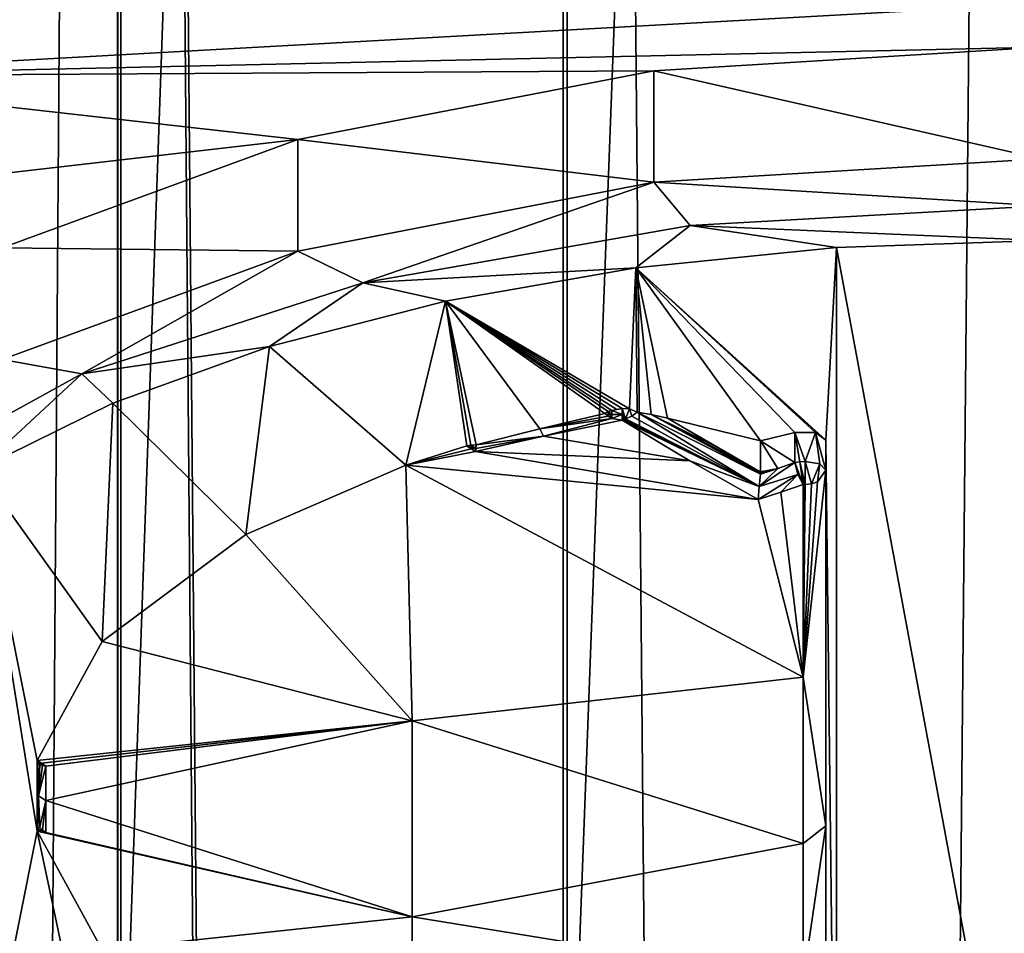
# Model space of a CAD drawing. Header units: millimetres. Extents: x -175 to 114, y -36 to 283.
# Tile 100 of 112: x -154.98 to -150.18, y 181.51 to 185.97. Entities that reach past the tile are written whole.
import ezdxf

# ---------------------------------------------------------------- set-up
doc = ezdxf.new("R2010")
doc.units = ezdxf.units.MM
doc.header["$LTSCALE"] = 65.185185
for name, color, linetype in [('1302', 7, 'CONTINUOUS'), ('1306', 7, 'CONTINUOUS'), ('1307', 7, 'CONTINUOUS'), ('1313', 7, 'CONTINUOUS'), ('1315', 7, 'CONTINUOUS'), ('1316', 7, 'CONTINUOUS'), ('1320', 7, 'CONTINUOUS'), ('1324', 7, 'CONTINUOUS'), ('1326', 7, 'CONTINUOUS'), ('1327', 7, 'CONTINUOUS'), ('1330', 7, 'CONTINUOUS'), ('1332', 7, 'CONTINUOUS'), ('1335', 7, 'CONTINUOUS'), ('1339', 7, 'CONTINUOUS'), ('1340', 7, 'CONTINUOUS'), ('1343', 7, 'CONTINUOUS'), ('1344', 7, 'CONTINUOUS'), ('1351', 7, 'CONTINUOUS'), ('1354', 7, 'CONTINUOUS'), ('1358', 7, 'CONTINUOUS'), ('1360', 7, 'CONTINUOUS'), ('1362', 7, 'CONTINUOUS')]:
    doc.layers.add(name, color=color, linetype=linetype)

msp = doc.modelspace()

# ---------------------------------------------------------------- linework, layer by layer
at = {"layer": '1302', "linetype": 'CONTINUOUS'}
for points in [[(-156.3673, 224, 98.8606), (-156.364, -27, 98.864), (-154.502, 224, 100.2931), (-156.3673, 224, 98.8606)], [(-154.5, -27, 84.7058), (-156.364, -27, 86.136), (-156.3506, 224, 86.1227), (-154.5, -27, 84.7058)], [(-156.364, -27, 98.864), (-154.5, -27, 100.2942), (-154.502, 224, 100.2931), (-156.364, -27, 98.864)], [(-154.4816, 224, 84.6952), (-154.5, -27, 84.7058), (-156.3506, 224, 86.1227), (-154.4816, 224, 84.6952)], [(-154.5, -27, 100.2942), (-152.3294, -27, 101.1933), (-154.502, 224, 100.2931), (-154.5, -27, 100.2942)], [(-154.502, 224, 100.2931), (-152.3294, -27, 101.1933), (-152.3294, 224, 101.1933), (-154.502, 224, 100.2931)], [(-152.3294, -27, 83.8067), (-154.5, -27, 84.7058), (-154.4816, 224, 84.6952), (-152.3294, -27, 83.8067)], [(-152.3066, 224, 83.8006), (-152.3294, -27, 83.8067), (-154.4816, 224, 84.6952), (-152.3066, 224, 83.8006)], [(-152.3294, -27, 101.1933), (-150, -27, 101.5), (-152.3294, 224, 101.1933), (-152.3294, -27, 101.1933)], [(-150, -27, 101.5), (-150, 224, 101.5), (-152.3294, 224, 101.1933), (-150, -27, 101.5)], [(-150, -27, 83.5), (-152.3294, -27, 83.8067), (-150, 224, 83.5), (-150, -27, 83.5)], [(-150, 224, 83.5), (-152.3294, -27, 83.8067), (-152.3066, 224, 83.8006), (-150, 224, 83.5)]]:
    msp.add_3dface(points, dxfattribs=at)
at = {"layer": '1306', "linetype": 'CONTINUOUS'}
for points in [[(-154.5001, 186.294, 223.8514), (-156.3506, 247.8261, 193.5952), (-156.364, 185.6895, 222.5552), (-154.5001, 186.294, 223.8514)], [(-156.3673, 242.4428, 182.0507), (-154.502, 241.8374, 180.7525), (-156.364, 180.3105, 211.0198), (-156.3673, 242.4428, 182.0507)], [(-156.364, 180.3105, 211.0198), (-154.502, 241.8374, 180.7525), (-154.5001, 179.706, 209.7236), (-156.364, 180.3105, 211.0198)], [(-154.502, 241.8374, 180.7525), (-152.3294, 241.457, 179.9366), (-154.5001, 179.706, 209.7236), (-154.502, 241.8374, 180.7525)], [(-154.5001, 179.706, 209.7236), (-152.3294, 241.457, 179.9366), (-152.3294, 179.326, 208.9087), (-154.5001, 179.706, 209.7236)], [(-152.3294, 241.457, 179.9366), (-150, 241.3273, 179.6586), (-152.3294, 179.326, 208.9087), (-152.3294, 241.457, 179.9366)], [(-150, 241.3273, 179.6586), (-150, 179.1964, 208.6307), (-152.3294, 179.326, 208.9087), (-150, 241.3273, 179.6586)]]:
    msp.add_3dface(points, dxfattribs=at)
at = {"layer": '1307', "linetype": 'CONTINUOUS'}
for points in [[(-145.4999, 186.294, 223.8514), (-154.5001, 186.294, 223.8514), (-156.364, 185.6895, 222.5552), (-145.4999, 186.294, 223.8514)], [(-145.4999, 186.294, 223.8514), (-156.364, 185.6895, 222.5552), (-150, 185.8315, 222.8598), (-145.4999, 186.294, 223.8514)], [(-150, 185.8315, 222.8598), (-156.364, 185.6895, 222.5552), (-151.8876, 185.7168, 222.6138), (-150, 185.8315, 222.8598)], [(-156.364, 185.6895, 222.5552), (-157.7942, 184.9018, 220.866), (-153.6223, 185.382, 221.8958), (-156.364, 185.6895, 222.5552)], [(-151.8876, 185.7168, 222.6138), (-156.364, 185.6895, 222.5552), (-153.6223, 185.382, 221.8958), (-151.8876, 185.7168, 222.6138)], [(-153.6223, 185.382, 221.8958), (-157.7942, 184.9018, 220.866), (-155.0635, 184.8543, 220.764), (-153.6223, 185.382, 221.8958)]]:
    msp.add_3dface(points, dxfattribs=at)
at = {"layer": '1313', "color": 7, "linetype": 'CONTINUOUS', "true_color": 0x858787}
for points in [[(-150, 185.2878, 223.1133), (-151.8876, 185.1731, 222.8674), (-150, 185.0584, 223.1234), (-150, 185.2878, 223.1133)], [(-151.8876, 185.1731, 222.8674), (-153.6223, 184.8383, 222.1494), (-153.3061, 184.684, 222.3205), (-151.8876, 185.1731, 222.8674)], [(-151.7113, 184.9631, 222.9192), (-151.8876, 185.1731, 222.8674), (-153.3061, 184.684, 222.3205), (-151.7113, 184.9631, 222.9192)], [(-150, 185.0584, 223.1234), (-151.8876, 185.1731, 222.8674), (-151.7113, 184.9631, 222.9192), (-150, 185.0584, 223.1234)], [(-150, 185.0584, 223.1234), (-151.7113, 184.9631, 222.9192), (-150, 184.8891, 222.9682), (-150, 185.0584, 223.1234)], [(-151.7113, 184.9631, 222.9192), (-153.3061, 184.684, 222.3205), (-151.9748, 184.7571, 222.6852), (-151.7113, 184.9631, 222.9192)], [(-150.9974, 184.856, 222.8974), (-151.7113, 184.9631, 222.9192), (-151.9748, 184.7571, 222.6852), (-150.9974, 184.856, 222.8974)], [(-150, 184.8891, 222.9682), (-151.7113, 184.9631, 222.9192), (-150.9974, 184.856, 222.8974), (-150, 184.8891, 222.9682)], [(-153.6223, 184.8383, 222.1494), (-155.0635, 184.3105, 221.0176), (-154.6755, 184.2399, 221.3682), (-153.6223, 184.8383, 222.1494)], [(-153.3061, 184.684, 222.3205), (-153.6223, 184.8383, 222.1494), (-154.6755, 184.2399, 221.3682), (-153.3061, 184.684, 222.3205)], [(-151.9748, 184.7571, 222.6852), (-153.3061, 184.684, 222.3205), (-152.9029, 184.5948, 222.3373), (-151.9748, 184.7571, 222.6852)], [(-153.3061, 184.684, 222.3205), (-154.6755, 184.2399, 221.3682), (-153.7598, 184.3731, 221.8618), (-153.3061, 184.684, 222.3205)], [(-152.9029, 184.5948, 222.3373), (-153.3061, 184.684, 222.3205), (-153.7598, 184.3731, 221.8618), (-152.9029, 184.5948, 222.3373)], [(-153.7598, 184.3731, 221.8618), (-154.6755, 184.2399, 221.3682), (-154.524, 184.0975, 221.2707), (-153.7598, 184.3731, 221.8618)], [(-154.6755, 184.2399, 221.3682), (-155.0635, 184.3105, 221.0176), (-155.7263, 183.6612, 220.127), (-154.6755, 184.2399, 221.3682)], [(-154.6755, 184.2399, 221.3682), (-155.7263, 183.6612, 220.127), (-155.1767, 183.7747, 220.5784), (-154.6755, 184.2399, 221.3682)], [(-154.524, 184.0975, 221.2707), (-154.6755, 184.2399, 221.3682), (-155.1767, 183.7747, 220.5784), (-154.524, 184.0975, 221.2707)]]:
    msp.add_3dface(points, dxfattribs=at)
at = {"layer": '1315', "color": 7, "linetype": 'CONTINUOUS', "true_color": 0x858787}
for points in [[(-152.7799, 183.8923, 220.8307), (-152.7988, 183.8887, 220.8229), (-152.7557, 183.8768, 220.8232), (-152.7799, 183.8923, 220.8307)], [(-152.7557, 183.8768, 220.8232), (-152.7988, 183.8887, 220.8229), (-152.7781, 183.8749, 220.8162), (-152.7557, 183.8768, 220.8232)], [(-152.7534, 183.894, 220.8342), (-152.7799, 183.8923, 220.8307), (-152.7557, 183.8768, 220.8232), (-152.7534, 183.894, 220.8342)], [(-152.7573, 183.8611, 220.8094), (-152.7557, 183.8768, 220.8232), (-152.7781, 183.8749, 220.8162), (-152.7573, 183.8611, 220.8094)]]:
    msp.add_3dface(points, dxfattribs=at)
at = {"layer": '1316', "color": 7, "linetype": 'CONTINUOUS', "true_color": 0x858787}
for points in [[(-152.1267, 184.0469, 221.1621), (-152.4427, 183.9725, 221.0027), (-152.1106, 184.0342, 221.1607), (-152.1267, 184.0469, 221.1621)], [(-152.1106, 184.0342, 221.1607), (-152.4427, 183.9725, 221.0027), (-152.0932, 184.0231, 221.1569), (-152.1106, 184.0342, 221.1607)], [(-152.0932, 184.0231, 221.1569), (-152.4427, 183.9725, 221.0027), (-152.4253, 183.936, 220.986), (-152.0932, 184.0231, 221.1569)], [(-152.4427, 183.9725, 221.0027), (-152.7534, 183.894, 220.8342), (-152.4253, 183.936, 220.986), (-152.4427, 183.9725, 221.0027)], [(-152.7557, 183.8768, 220.8232), (-152.7573, 183.8611, 220.8094), (-152.4253, 183.936, 220.986), (-152.7557, 183.8768, 220.8232)], [(-152.7534, 183.894, 220.8342), (-152.7557, 183.8768, 220.8232), (-152.4253, 183.936, 220.986), (-152.7534, 183.894, 220.8342)]]:
    msp.add_3dface(points, dxfattribs=at)
at = {"layer": '1320', "color": 7, "linetype": 'CONTINUOUS', "true_color": 0x858787}
for points in [[(-152.0058, 184.0702, 221.212), (-152.0428, 184.0708, 221.2133), (-152.0258, 184.0201, 221.1681), (-152.0058, 184.0702, 221.212)], [(-152.0258, 184.0201, 221.1681), (-152.0428, 184.0708, 221.2133), (-152.0343, 184.0171, 221.1648), (-152.0258, 184.0201, 221.1681)], [(-152.0343, 184.0171, 221.1648), (-152.0428, 184.0708, 221.2133), (-152.0428, 184.0426, 221.1872), (-152.0343, 184.0171, 221.1648)], [(-152.0428, 184.0145, 221.1609), (-152.0343, 184.0171, 221.1648), (-152.0428, 184.0426, 221.1872), (-152.0428, 184.0145, 221.1609)], [(-151.9955, 184.0345, 221.1752), (-152.0058, 184.0702, 221.212), (-152.0258, 184.0201, 221.1681), (-151.9955, 184.0345, 221.1752)], [(-151.9691, 184.0526, 221.1744), (-152.0058, 184.0702, 221.212), (-151.9955, 184.0345, 221.1752), (-151.9691, 184.0526, 221.1744)]]:
    msp.add_3dface(points, dxfattribs=at)
at = {"layer": '1324', "color": 7, "linetype": 'CONTINUOUS', "true_color": 0x858787}
for points in [[(-151.0902, 183.7145, 221.0099), (-151.1597, 182.7617, 219.9762), (-151.05, 183.7709, 220.9529), (-151.0902, 183.7145, 221.0099)], [(-151.05, 183.7709, 220.9529), (-151.1597, 182.7617, 219.9762), (-151.05, 182.0374, 218.7742), (-151.05, 183.7709, 220.9529)], [(-151.1202, 183.7037, 221.0207), (-151.1597, 182.7617, 219.9762), (-151.0902, 183.7145, 221.0099), (-151.1202, 183.7037, 221.0207)], [(-151.15, 183.7005, 221.0239), (-151.1597, 182.7617, 219.9762), (-151.1202, 183.7037, 221.0207), (-151.15, 183.7005, 221.0239)], [(-151.1597, 183.7008, 221.0236), (-151.1597, 182.7617, 219.9762), (-151.1548, 183.7006, 221.0239), (-151.1597, 183.7008, 221.0236)], [(-151.1548, 183.7006, 221.0239), (-151.1597, 182.7617, 219.9762), (-151.15, 183.7005, 221.0239), (-151.1548, 183.7006, 221.0239)], [(-151.1597, 182.7617, 219.9762), (-151.1597, 181.9522, 218.8256), (-151.05, 182.0374, 218.7742), (-151.1597, 182.7617, 219.9762)], [(-151.1597, 181.9522, 218.8256), (-151.1597, 181.2836, 217.5879), (-151.05, 182.0374, 218.7742), (-151.1597, 181.9522, 218.8256)], [(-151.05, 182.0374, 218.7742), (-151.1597, 181.2836, 217.5879), (-151.05, 181.3738, 217.5458), (-151.05, 182.0374, 218.7742)]]:
    msp.add_3dface(points, dxfattribs=at)
at = {"layer": '1326', "color": 7, "linetype": 'CONTINUOUS', "true_color": 0x858787}
for points in [[(-154.8801, 182.3372, 217.4958), (-154.8857, 182.1844, 217.168), (-154.8663, 182.3318, 217.51), (-154.8801, 182.3372, 217.4958)], [(-154.8663, 182.3318, 217.51), (-154.8857, 182.1844, 217.168), (-154.8505, 182.3289, 217.5235), (-154.8663, 182.3318, 217.51)], [(-154.8505, 182.3289, 217.5235), (-154.8857, 182.1844, 217.168), (-154.8505, 182.1608, 217.1789), (-154.8505, 182.3289, 217.5235)], [(-154.8857, 182.1844, 217.168), (-154.8801, 182.0314, 216.8399), (-154.8505, 182.1608, 217.1789), (-154.8857, 182.1844, 217.168)], [(-154.8505, 182.1608, 217.1789), (-154.8801, 182.0314, 216.8399), (-154.8663, 182.0171, 216.8349), (-154.8505, 182.1608, 217.1789)], [(-154.8505, 182.0048, 216.8285), (-154.8505, 182.1608, 217.1789), (-154.8663, 182.0171, 216.8349), (-154.8505, 182.0048, 216.8285)]]:
    msp.add_3dface(points, dxfattribs=at)
at = {"layer": '1327', "color": 7, "linetype": 'CONTINUOUS', "true_color": 0x858787}
for points in [[(-154.8663, 182.0171, 216.8349), (-154.8801, 182.0314, 216.8399), (-154.89, 182.0209, 216.8174), (-154.8663, 182.0171, 216.8349)], [(-154.892, 182.0122, 216.7987), (-154.8663, 182.0171, 216.8349), (-154.89, 182.0209, 216.8174), (-154.892, 182.0122, 216.7987)], [(-154.8663, 182.0171, 216.8349), (-154.892, 182.0122, 216.7987), (-154.8713, 182.0085, 216.8136), (-154.8663, 182.0171, 216.8349)], [(-154.8505, 182.0048, 216.8285), (-154.8663, 182.0171, 216.8349), (-154.8713, 182.0085, 216.8136), (-154.8505, 182.0048, 216.8285)]]:
    msp.add_3dface(points, dxfattribs=at)
at = {"layer": '1330', "color": 7, "linetype": 'CONTINUOUS', "true_color": 0x858787}
for points in [[(-151.9691, 184.0526, 221.1744), (-151.9955, 184.0345, 221.1752), (-151.3744, 183.6905, 220.9538), (-151.9691, 184.0526, 221.1744)], [(-151.9015, 184.0415, 221.1505), (-151.9691, 184.0526, 221.1744), (-151.3679, 183.7514, 220.9506), (-151.9015, 184.0415, 221.1505)], [(-151.3679, 183.7514, 220.9506), (-151.9691, 184.0526, 221.1744), (-151.3744, 183.6905, 220.9538), (-151.3679, 183.7514, 220.9506)], [(-152.0343, 184.0171, 221.1648), (-152.0428, 184.0145, 221.1609), (-151.3744, 183.6905, 220.9538), (-152.0343, 184.0171, 221.1648)], [(-151.3744, 183.6905, 220.9538), (-152.0428, 184.0145, 221.1609), (-151.7126, 183.8159, 221.0432), (-151.3744, 183.6905, 220.9538)], [(-152.0258, 184.0201, 221.1681), (-152.0343, 184.0171, 221.1648), (-151.3744, 183.6905, 220.9538), (-152.0258, 184.0201, 221.1681)], [(-151.9955, 184.0345, 221.1752), (-152.0258, 184.0201, 221.1681), (-151.3744, 183.6905, 220.9538), (-151.9955, 184.0345, 221.1752)], [(-151.8215, 184.0241, 221.1133), (-151.9015, 184.0415, 221.1505), (-151.5952, 183.8908, 221.0313), (-151.8215, 184.0241, 221.1133)], [(-151.5952, 183.8908, 221.0313), (-151.9015, 184.0415, 221.1505), (-151.3672, 183.7628, 220.9458), (-151.5952, 183.8908, 221.0313)], [(-151.3672, 183.7628, 220.9458), (-151.9015, 184.0415, 221.1505), (-151.3674, 183.7571, 220.9483), (-151.3672, 183.7628, 220.9458)], [(-151.3674, 183.7571, 220.9483), (-151.9015, 184.0415, 221.1505), (-151.3679, 183.7514, 220.9506), (-151.3674, 183.7571, 220.9483)], [(-151.3787, 183.6283, 220.9179), (-151.3744, 183.6905, 220.9538), (-151.7126, 183.8159, 221.0432), (-151.3787, 183.6283, 220.9179)]]:
    msp.add_3dface(points, dxfattribs=at)
at = {"layer": '1332', "color": 7, "linetype": 'CONTINUOUS', "true_color": 0x858787}
for points in [[(-151.2839, 183.7791, 220.9912), (-151.3744, 183.6905, 220.9538), (-151.2, 183.8075, 221.0314), (-151.2839, 183.7791, 220.9912)], [(-151.2, 183.8075, 221.0314), (-151.3744, 183.6905, 220.9538), (-151.1861, 183.7497, 221.0438), (-151.2, 183.8075, 221.0314)], [(-151.3679, 183.7514, 220.9506), (-151.3744, 183.6905, 220.9538), (-151.2839, 183.7791, 220.9912), (-151.3679, 183.7514, 220.9506)], [(-151.3744, 183.6905, 220.9538), (-151.3787, 183.6283, 220.9179), (-151.1861, 183.7497, 221.0438), (-151.3744, 183.6905, 220.9538)], [(-151.1861, 183.7497, 221.0438), (-151.3787, 183.6283, 220.9179), (-151.2691, 183.6639, 220.9711), (-151.1861, 183.7497, 221.0438)], [(-151.1597, 183.7008, 221.0236), (-151.1861, 183.7497, 221.0438), (-151.2691, 183.6639, 220.9711), (-151.1597, 183.7008, 221.0236)]]:
    msp.add_3dface(points, dxfattribs=at)
at = {"layer": '1335', "color": 7, "linetype": 'CONTINUOUS', "true_color": 0x858787}
for points in [[(-151.2, 183.8075, 221.0314), (-151.1597, 183.7008, 221.0236), (-151.1759, 183.8117, 221.0405), (-151.2, 183.8075, 221.0314)], [(-151.1597, 183.7008, 221.0236), (-151.2, 183.8075, 221.0314), (-151.1861, 183.7497, 221.0438), (-151.1597, 183.7008, 221.0236)], [(-151.1759, 183.8117, 221.0405), (-151.15, 183.7005, 221.0239), (-151.15, 183.8132, 221.0435), (-151.1759, 183.8117, 221.0405)], [(-151.1597, 183.7008, 221.0236), (-151.1548, 183.7006, 221.0239), (-151.1759, 183.8117, 221.0405), (-151.1597, 183.7008, 221.0236)], [(-151.1548, 183.7006, 221.0239), (-151.15, 183.7005, 221.0239), (-151.1759, 183.8117, 221.0405), (-151.1548, 183.7006, 221.0239)], [(-151.15, 183.7005, 221.0239), (-151.1202, 183.7037, 221.0207), (-151.15, 183.8132, 221.0435), (-151.15, 183.7005, 221.0239)], [(-151.15, 183.8132, 221.0435), (-151.1202, 183.7037, 221.0207), (-151.0793, 183.8008, 221.017), (-151.15, 183.8132, 221.0435)], [(-151.1202, 183.7037, 221.0207), (-151.0902, 183.7145, 221.0099), (-151.0793, 183.8008, 221.017), (-151.1202, 183.7037, 221.0207)], [(-151.0902, 183.7145, 221.0099), (-151.05, 183.7709, 220.9529), (-151.0793, 183.8008, 221.017), (-151.0902, 183.7145, 221.0099)]]:
    msp.add_3dface(points, dxfattribs=at)
at = {"layer": '1339', "color": 7, "linetype": 'CONTINUOUS', "true_color": 0x858787}
for points in [[(-151.8215, 184.0241, 221.1133), (-151.5952, 183.8908, 221.0313), (-151.3672, 183.7628, 220.9458), (-151.8215, 184.0241, 221.1133)], [(-151.8215, 184.0241, 221.1133), (-151.3672, 183.7628, 220.9458), (-151.3672, 183.9133, 220.8756), (-151.8215, 184.0241, 221.1133)]]:
    msp.add_3dface(points, dxfattribs=at)
at = {"layer": '1340', "color": 7, "linetype": 'CONTINUOUS', "true_color": 0x858787}
for points in [[(-151.05, 180.3046, 213.5195), (-151.05, 180.4512, 213.4512), (-151.05, 183.9175, 220.8846), (-151.05, 180.3046, 213.5195)], [(-151.05, 180.8594, 216.2479), (-151.05, 180.3046, 213.5195), (-151.05, 183.9175, 220.8846), (-151.05, 180.8594, 216.2479)], [(-151.05, 183.7709, 220.9529), (-151.05, 182.0374, 218.7742), (-151.05, 183.9175, 220.8846), (-151.05, 183.7709, 220.9529)], [(-151.05, 182.0374, 218.7742), (-151.05, 181.3738, 217.5458), (-151.05, 183.9175, 220.8846), (-151.05, 182.0374, 218.7742)], [(-151.05, 181.3738, 217.5458), (-151.05, 180.8594, 216.2479), (-151.05, 183.9175, 220.8846), (-151.05, 181.3738, 217.5458)]]:
    msp.add_3dface(points, dxfattribs=at)
at = {"layer": '1343', "color": 7, "linetype": 'CONTINUOUS', "true_color": 0x858787}
for points in [[(-150, 185.8315, 222.8598), (-151.8876, 185.7168, 222.6138), (-150, 185.2878, 223.1133), (-150, 185.8315, 222.8598)], [(-151.8876, 185.7168, 222.6138), (-153.6223, 185.382, 221.8958), (-151.8876, 185.1731, 222.8674), (-151.8876, 185.7168, 222.6138)], [(-151.8876, 185.7168, 222.6138), (-151.8876, 185.1731, 222.8674), (-150, 185.2878, 223.1133), (-151.8876, 185.7168, 222.6138)], [(-153.6223, 185.382, 221.8958), (-155.0635, 184.8543, 220.764), (-153.6223, 184.8383, 222.1494), (-153.6223, 185.382, 221.8958)], [(-153.6223, 185.382, 221.8958), (-153.6223, 184.8383, 222.1494), (-151.8876, 185.1731, 222.8674), (-153.6223, 185.382, 221.8958)], [(-155.0635, 184.8543, 220.764), (-155.0635, 184.3105, 221.0176), (-153.6223, 184.8383, 222.1494), (-155.0635, 184.8543, 220.764)]]:
    msp.add_3dface(points, dxfattribs=at)
at = {"layer": '1344', "color": 7, "linetype": 'CONTINUOUS', "true_color": 0x858787}
for points in [[(-150, 179.4796, 211.3675), (-150, 184.8891, 222.9682), (-150.9974, 184.856, 222.8974), (-150, 179.4796, 211.3675)], [(-150.9974, 184.856, 222.8974), (-151.9748, 184.7571, 222.6852), (-151.05, 183.9175, 220.8846), (-150.9974, 184.856, 222.8974)], [(-150.9973, 179.5126, 211.4384), (-150.9974, 184.856, 222.8974), (-151.05, 183.9175, 220.8846), (-150.9973, 179.5126, 211.4384)], [(-150, 179.4796, 211.3675), (-150.9974, 184.856, 222.8974), (-150.9973, 179.5126, 211.4384), (-150, 179.4796, 211.3675)], [(-151.9748, 184.7571, 222.6852), (-152.9029, 184.5948, 222.3373), (-152.0058, 184.0702, 221.212), (-151.9748, 184.7571, 222.6852)], [(-151.9748, 184.7571, 222.6852), (-152.0058, 184.0702, 221.212), (-151.9691, 184.0526, 221.1744), (-151.9748, 184.7571, 222.6852)], [(-151.9748, 184.7571, 222.6852), (-151.9691, 184.0526, 221.1744), (-151.9015, 184.0415, 221.1505), (-151.9748, 184.7571, 222.6852)], [(-151.9748, 184.7571, 222.6852), (-151.9015, 184.0415, 221.1505), (-151.8215, 184.0241, 221.1133), (-151.9748, 184.7571, 222.6852)], [(-151.9748, 184.7571, 222.6852), (-151.8215, 184.0241, 221.1133), (-151.3672, 183.9133, 220.8756), (-151.9748, 184.7571, 222.6852)], [(-151.9748, 184.7571, 222.6852), (-151.3672, 183.9133, 220.8756), (-151.2, 183.9541, 220.9631), (-151.9748, 184.7571, 222.6852)], [(-151.05, 183.9175, 220.8846), (-151.9748, 184.7571, 222.6852), (-151.1, 183.9541, 220.9631), (-151.05, 183.9175, 220.8846)], [(-151.1, 183.9541, 220.9631), (-151.9748, 184.7571, 222.6852), (-151.2, 183.9541, 220.9631), (-151.1, 183.9541, 220.9631)], [(-152.9029, 184.5948, 222.3373), (-153.7598, 184.3731, 221.8618), (-153.0959, 183.7943, 220.6205), (-152.9029, 184.5948, 222.3373)], [(-152.7988, 183.8887, 220.8229), (-152.9029, 184.5948, 222.3373), (-153.0959, 183.7943, 220.6205), (-152.7988, 183.8887, 220.8229)], [(-152.9029, 184.5948, 222.3373), (-152.7988, 183.8887, 220.8229), (-152.7799, 183.8923, 220.8307), (-152.9029, 184.5948, 222.3373)], [(-152.9029, 184.5948, 222.3373), (-152.7799, 183.8923, 220.8307), (-152.7534, 183.894, 220.8342), (-152.9029, 184.5948, 222.3373)], [(-152.9029, 184.5948, 222.3373), (-152.7534, 183.894, 220.8342), (-152.4427, 183.9725, 221.0027), (-152.9029, 184.5948, 222.3373)], [(-152.9029, 184.5948, 222.3373), (-152.4427, 183.9725, 221.0027), (-152.1267, 184.0469, 221.1621), (-152.9029, 184.5948, 222.3373)], [(-152.9029, 184.5948, 222.3373), (-152.1267, 184.0469, 221.1621), (-152.1101, 184.0558, 221.1812), (-152.9029, 184.5948, 222.3373)], [(-152.9029, 184.5948, 222.3373), (-152.0428, 184.0708, 221.2133), (-152.0058, 184.0702, 221.212), (-152.9029, 184.5948, 222.3373)], [(-152.0428, 184.0708, 221.2133), (-152.9029, 184.5948, 222.3373), (-152.068, 184.0658, 221.2028), (-152.0428, 184.0708, 221.2133)], [(-152.068, 184.0658, 221.2028), (-152.9029, 184.5948, 222.3373), (-152.0932, 184.0609, 221.1921), (-152.068, 184.0658, 221.2028)], [(-152.0932, 184.0609, 221.1921), (-152.9029, 184.5948, 222.3373), (-152.1101, 184.0558, 221.1812), (-152.0932, 184.0609, 221.1921)], [(-153.7598, 184.3731, 221.8618), (-154.524, 184.0975, 221.2707), (-153.8752, 183.4578, 219.8989), (-153.7598, 184.3731, 221.8618)], [(-153.0959, 183.7943, 220.6205), (-153.7598, 184.3731, 221.8618), (-153.8752, 183.4578, 219.8989), (-153.0959, 183.7943, 220.6205)], [(-154.524, 184.0975, 221.2707), (-155.1767, 183.7747, 220.5784), (-154.5756, 182.9358, 218.7794), (-154.524, 184.0975, 221.2707)], [(-153.8752, 183.4578, 219.8989), (-154.524, 184.0975, 221.2707), (-154.5756, 182.9358, 218.7794), (-153.8752, 183.4578, 219.8989)], [(-151.05, 180.4512, 213.4512), (-150.9973, 179.5126, 211.4384), (-151.05, 183.9175, 220.8846), (-151.05, 180.4512, 213.4512)], [(-155.1767, 183.7747, 220.5784), (-155.1767, 180.5939, 213.7573), (-154.892, 182.0122, 216.7987), (-155.1767, 183.7747, 220.5784)], [(-155.1767, 183.7747, 220.5784), (-154.892, 182.0122, 216.7987), (-154.892, 182.3565, 217.5371), (-155.1767, 183.7747, 220.5784)], [(-154.5756, 182.9358, 218.7794), (-155.1767, 183.7747, 220.5784), (-154.892, 182.3565, 217.5371), (-154.5756, 182.9358, 218.7794)], [(-154.892, 182.0122, 216.7987), (-154.89, 182.0209, 216.8174), (-154.892, 182.3565, 217.5371), (-154.892, 182.0122, 216.7987)], [(-154.892, 182.3565, 217.5371), (-154.89, 182.0209, 216.8174), (-154.89, 182.3478, 217.5184), (-154.892, 182.3565, 217.5371)], [(-154.8857, 182.1844, 217.168), (-154.8801, 182.3372, 217.4958), (-154.89, 182.3478, 217.5184), (-154.8857, 182.1844, 217.168)], [(-154.89, 182.0209, 216.8174), (-154.8857, 182.1844, 217.168), (-154.89, 182.3478, 217.5184), (-154.89, 182.0209, 216.8174)], [(-154.8801, 182.0314, 216.8399), (-154.8857, 182.1844, 217.168), (-154.89, 182.0209, 216.8174), (-154.8801, 182.0314, 216.8399)], [(-155.1767, 180.5939, 213.7573), (-154.524, 180.2711, 213.065), (-154.892, 182.0122, 216.7987), (-155.1767, 180.5939, 213.7573)], [(-154.892, 182.0122, 216.7987), (-154.524, 180.2711, 213.065), (-154.5756, 181.4329, 215.5563), (-154.892, 182.0122, 216.7987)]]:
    msp.add_3dface(points, dxfattribs=at)
at = {"layer": '1351', "color": 7, "linetype": 'CONTINUOUS', "true_color": 0x858787}
for points in [[(-152.1267, 184.0469, 221.1621), (-152.1106, 184.0342, 221.1607), (-152.1101, 184.0558, 221.1812), (-152.1267, 184.0469, 221.1621)], [(-152.1106, 184.0342, 221.1607), (-152.0932, 184.0231, 221.1569), (-152.1101, 184.0558, 221.1812), (-152.1106, 184.0342, 221.1607)], [(-152.0932, 184.0609, 221.1921), (-152.1101, 184.0558, 221.1812), (-152.0932, 184.042, 221.1745), (-152.0932, 184.0609, 221.1921)], [(-152.1101, 184.0558, 221.1812), (-152.0932, 184.0231, 221.1569), (-152.0932, 184.042, 221.1745), (-152.1101, 184.0558, 221.1812)]]:
    msp.add_3dface(points, dxfattribs=at)
at = {"layer": '1354', "color": 7, "linetype": 'CONTINUOUS', "true_color": 0x858787}
for points in [[(-151.2, 183.8075, 221.0314), (-151.1759, 183.8117, 221.0405), (-151.2, 183.9541, 220.9631), (-151.2, 183.8075, 221.0314)], [(-151.1759, 183.8117, 221.0405), (-151.15, 183.8132, 221.0435), (-151.2, 183.9541, 220.9631), (-151.1759, 183.8117, 221.0405)], [(-151.15, 183.8132, 221.0435), (-151.1, 183.9541, 220.9631), (-151.2, 183.9541, 220.9631), (-151.15, 183.8132, 221.0435)], [(-151.15, 183.8132, 221.0435), (-151.0793, 183.8008, 221.017), (-151.1, 183.9541, 220.9631), (-151.15, 183.8132, 221.0435)], [(-151.0793, 183.8008, 221.017), (-151.05, 183.7709, 220.9529), (-151.1, 183.9541, 220.9631), (-151.0793, 183.8008, 221.017)], [(-151.05, 183.7709, 220.9529), (-151.05, 183.9175, 220.8846), (-151.1, 183.9541, 220.9631), (-151.05, 183.7709, 220.9529)]]:
    msp.add_3dface(points, dxfattribs=at)
at = {"layer": '1358', "color": 7, "linetype": 'CONTINUOUS', "true_color": 0x858787}
for points in [[(-154.892, 182.3565, 217.5371), (-154.89, 182.3478, 217.5184), (-154.8713, 182.3427, 217.5303), (-154.892, 182.3565, 217.5371)], [(-154.8801, 182.3372, 217.4958), (-154.8663, 182.3318, 217.51), (-154.89, 182.3478, 217.5184), (-154.8801, 182.3372, 217.4958)], [(-154.8663, 182.3318, 217.51), (-154.8505, 182.3289, 217.5235), (-154.89, 182.3478, 217.5184), (-154.8663, 182.3318, 217.51)], [(-154.89, 182.3478, 217.5184), (-154.8505, 182.3289, 217.5235), (-154.8713, 182.3427, 217.5303), (-154.89, 182.3478, 217.5184)]]:
    msp.add_3dface(points, dxfattribs=at)
at = {"layer": '1360', "color": 7, "linetype": 'CONTINUOUS', "true_color": 0x858787}
for points in [[(-152.0428, 184.0426, 221.1872), (-152.0428, 184.0708, 221.2133), (-152.0932, 184.0609, 221.1921), (-152.0428, 184.0426, 221.1872)], [(-152.0428, 184.0708, 221.2133), (-152.068, 184.0658, 221.2028), (-152.0932, 184.0609, 221.1921), (-152.0428, 184.0708, 221.2133)], [(-152.0428, 184.0426, 221.1872), (-152.0932, 184.0609, 221.1921), (-152.0932, 184.042, 221.1745), (-152.0428, 184.0426, 221.1872)], [(-152.0932, 184.0231, 221.1569), (-152.0428, 184.0145, 221.1609), (-152.0428, 184.0426, 221.1872), (-152.0932, 184.0231, 221.1569)], [(-152.0932, 184.0231, 221.1569), (-152.0428, 184.0426, 221.1872), (-152.0932, 184.042, 221.1745), (-152.0932, 184.0231, 221.1569)], [(-152.0932, 184.0231, 221.1569), (-152.4253, 183.936, 220.986), (-152.0428, 184.0145, 221.1609), (-152.0932, 184.0231, 221.1569)], [(-152.0428, 184.0145, 221.1609), (-152.4253, 183.936, 220.986), (-151.7126, 183.8159, 221.0432), (-152.0428, 184.0145, 221.1609)], [(-152.4253, 183.936, 220.986), (-152.7573, 183.8611, 220.8094), (-151.7126, 183.8159, 221.0432), (-152.4253, 183.936, 220.986)], [(-152.7781, 183.8749, 220.8162), (-152.7988, 183.8887, 220.8229), (-153.0959, 183.7943, 220.6205), (-152.7781, 183.8749, 220.8162)], [(-152.7573, 183.8611, 220.8094), (-152.7781, 183.8749, 220.8162), (-153.0959, 183.7943, 220.6205), (-152.7573, 183.8611, 220.8094)], [(-151.3787, 183.6283, 220.9179), (-152.7573, 183.8611, 220.8094), (-153.0959, 183.7943, 220.6205), (-151.3787, 183.6283, 220.9179)], [(-152.7573, 183.8611, 220.8094), (-151.3787, 183.6283, 220.9179), (-151.7126, 183.8159, 221.0432), (-152.7573, 183.8611, 220.8094)], [(-153.0959, 183.7943, 220.6205), (-153.8752, 183.4578, 219.8989), (-153.0657, 182.5489, 219.1142), (-153.0959, 183.7943, 220.6205)], [(-151.1597, 182.7617, 219.9762), (-151.3787, 183.6283, 220.9179), (-153.0959, 183.7943, 220.6205), (-151.1597, 182.7617, 219.9762)], [(-151.1597, 182.7617, 219.9762), (-153.0959, 183.7943, 220.6205), (-153.0657, 182.5489, 219.1142), (-151.1597, 182.7617, 219.9762)], [(-151.3787, 183.6283, 220.9179), (-151.1597, 182.7617, 219.9762), (-151.2691, 183.6639, 220.9711), (-151.3787, 183.6283, 220.9179)], [(-151.1597, 182.7617, 219.9762), (-151.1597, 183.7008, 221.0236), (-151.2691, 183.6639, 220.9711), (-151.1597, 182.7617, 219.9762)], [(-153.8752, 183.4578, 219.8989), (-154.5756, 182.9358, 218.7794), (-153.0657, 182.5489, 219.1142), (-153.8752, 183.4578, 219.8989)], [(-154.5756, 182.9358, 218.7794), (-154.892, 182.3565, 217.5371), (-153.0657, 182.5489, 219.1142), (-154.5756, 182.9358, 218.7794)], [(-151.1597, 181.9522, 218.8256), (-151.1597, 182.7617, 219.9762), (-153.0657, 182.5489, 219.1142), (-151.1597, 181.9522, 218.8256)], [(-154.892, 182.3565, 217.5371), (-154.8713, 182.3427, 217.5303), (-153.0657, 182.5489, 219.1142), (-154.892, 182.3565, 217.5371)], [(-154.8713, 182.3427, 217.5303), (-154.8505, 182.3289, 217.5235), (-153.0657, 182.5489, 219.1142), (-154.8713, 182.3427, 217.5303)], [(-154.8505, 182.3289, 217.5235), (-154.8505, 182.1608, 217.1789), (-153.0657, 182.5489, 219.1142), (-154.8505, 182.3289, 217.5235)], [(-154.8505, 182.1608, 217.1789), (-153.0657, 181.5936, 217.4433), (-153.0657, 182.5489, 219.1142), (-154.8505, 182.1608, 217.1789)], [(-153.0657, 181.5936, 217.4433), (-151.1597, 181.9522, 218.8256), (-153.0657, 182.5489, 219.1142), (-153.0657, 181.5936, 217.4433)], [(-154.8505, 182.1608, 217.1789), (-154.8505, 182.0048, 216.8285), (-153.0657, 181.5936, 217.4433), (-154.8505, 182.1608, 217.1789)], [(-154.8713, 182.0085, 216.8136), (-154.892, 182.0122, 216.7987), (-153.0657, 181.5936, 217.4433), (-154.8713, 182.0085, 216.8136)], [(-154.892, 182.0122, 216.7987), (-154.5756, 181.4329, 215.5563), (-153.0657, 181.5936, 217.4433), (-154.892, 182.0122, 216.7987)], [(-154.8505, 182.0048, 216.8285), (-154.8713, 182.0085, 216.8136), (-153.0657, 181.5936, 217.4433), (-154.8505, 182.0048, 216.8285)], [(-151.1597, 181.2836, 217.5879), (-151.1597, 181.9522, 218.8256), (-153.0657, 181.5936, 217.4433), (-151.1597, 181.2836, 217.5879)], [(-154.5756, 181.4329, 215.5563), (-153.0657, 180.9277, 215.6375), (-153.0657, 181.5936, 217.4433), (-154.5756, 181.4329, 215.5563)], [(-153.0657, 180.9277, 215.6375), (-151.1597, 181.2836, 217.5879), (-153.0657, 181.5936, 217.4433), (-153.0657, 180.9277, 215.6375)]]:
    msp.add_3dface(points, dxfattribs=at)
at = {"layer": '1362', "color": 7, "linetype": 'CONTINUOUS', "true_color": 0x858787}
for points in [[(-151.3672, 183.9133, 220.8756), (-151.2, 183.8075, 221.0314), (-151.2, 183.9541, 220.9631), (-151.3672, 183.9133, 220.8756)], [(-151.3672, 183.7628, 220.9458), (-151.2839, 183.7791, 220.9912), (-151.3672, 183.9133, 220.8756), (-151.3672, 183.7628, 220.9458)], [(-151.2839, 183.7791, 220.9912), (-151.2, 183.8075, 221.0314), (-151.3672, 183.9133, 220.8756), (-151.2839, 183.7791, 220.9912)], [(-151.3674, 183.7571, 220.9483), (-151.3679, 183.7514, 220.9506), (-151.2839, 183.7791, 220.9912), (-151.3674, 183.7571, 220.9483)], [(-151.3672, 183.7628, 220.9458), (-151.3674, 183.7571, 220.9483), (-151.2839, 183.7791, 220.9912), (-151.3672, 183.7628, 220.9458)]]:
    msp.add_3dface(points, dxfattribs=at)

doc.saveas('drawing.dxf')
